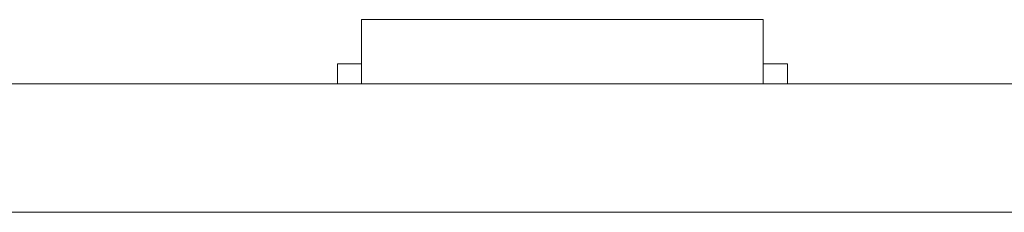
# Model space of a CAD drawing. Header units: inches. Extents: x -36 to 647, y 177 to 609.
# Tile 192 of 256: x 451.41 to 463.66, y 456.47 to 458.87. Entities that reach past the tile are written whole.
import ezdxf

# ---------------------------------------------------------------- set-up
doc = ezdxf.new("R2010")
doc.units = ezdxf.units.IN
doc.header["$MEASUREMENT"] = 0
doc.layers.add('1', color=7, linetype='Continuous')

# ---------------------------------------------------------------- blocks, each defined once
blk = doc.blocks.new('block 2180')
at = {"layer": '1', "color": 155, "lineweight": 18, "true_color": 0x4c7299}
blk.add_lwpolyline([(455.66, 458.869), (460.66, 458.869)], dxfattribs=at)
blk = doc.blocks.new('block 2181')
at = {"layer": '1', "color": 155, "lineweight": 18, "true_color": 0x4c7299}
blk.add_lwpolyline([(460.96, 458.319), (460.66, 458.319)], dxfattribs=at)
blk = doc.blocks.new('block 2182')
at = {"layer": '1', "color": 155, "lineweight": 18, "true_color": 0x4c7299}
blk.add_lwpolyline([(455.36, 458.319), (455.66, 458.319)], dxfattribs=at)
blk = doc.blocks.new('block 2264')
at = {"layer": '1', "color": 155, "lineweight": 18, "true_color": 0x4c7299}
blk.add_lwpolyline([(515.792, 458.069), (406.905, 458.069)], dxfattribs=at)
blk = doc.blocks.new('block 2469')
at = {"layer": '1', "color": 155, "lineweight": 18, "true_color": 0x4c7299}
blk.add_lwpolyline([(455.66, 458.869), (455.66, 458.069)], dxfattribs=at)
blk = doc.blocks.new('block 2470')
at = {"layer": '1', "color": 155, "lineweight": 18, "true_color": 0x4c7299}
blk.add_lwpolyline([(460.66, 458.869), (460.66, 458.069)], dxfattribs=at)
blk = doc.blocks.new('block 2471')
at = {"layer": '1', "color": 155, "lineweight": 18, "true_color": 0x4c7299}
blk.add_lwpolyline([(460.96, 458.319), (460.96, 458.069)], dxfattribs=at)
blk = doc.blocks.new('block 2472')
at = {"layer": '1', "color": 155, "lineweight": 18, "true_color": 0x4c7299}
blk.add_lwpolyline([(455.36, 458.319), (455.36, 458.069)], dxfattribs=at)
blk = doc.blocks.new('block 2579')
at = {"layer": '1', "color": 155, "lineweight": 18, "true_color": 0x4c7299}
blk.add_lwpolyline([(515.792, 456.469), (406.905, 456.469)], dxfattribs=at)
blk = doc.blocks.new('block 2746')
at = {"layer": '1', "color": 18, "lineweight": 13, "true_color": 0x4c0000}
blk.add_lwpolyline([(460.775, 458.069), (457.714, 458.069)], dxfattribs=at)
blk = doc.blocks.new('block 2753')
at = {"layer": '1', "color": 18, "lineweight": 13, "true_color": 0x4c0000}
blk.add_lwpolyline([(460.775, 458.069), (457.714, 458.069)], dxfattribs=at)
blk = doc.blocks.new('block 2755')
at = {"layer": '1', "color": 18, "lineweight": 13, "true_color": 0x4c0000}
blk.add_lwpolyline([(515.792, 458.069), (406.905, 458.069)], dxfattribs=at)
blk = doc.blocks.new('block 2761')
at = {"layer": '1', "color": 18, "lineweight": 13, "true_color": 0x4c0000}
blk.add_lwpolyline([(515.792, 458.069), (406.905, 458.069)], dxfattribs=at)
blk = doc.blocks.new('block 2845')
at = {"layer": '1', "color": 18, "lineweight": 13, "true_color": 0x4c0000}
blk.add_lwpolyline([(395.567, 458.069), (527.131, 458.069)], dxfattribs=at)
blk = doc.blocks.new('block 2846')
at = {"layer": '1', "color": 18, "lineweight": 13, "true_color": 0x4c0000}
blk.add_lwpolyline([(395.567, 458.069), (527.131, 458.069)], dxfattribs=at)
blk = doc.blocks.new('block 2851')
at = {"layer": '1', "color": 18, "lineweight": 13, "true_color": 0x4c0000}
blk.add_lwpolyline([(460.775, 458.069), (457.714, 458.069)], dxfattribs=at)
blk = doc.blocks.new('block 2861')
at = {"layer": '1', "color": 18, "lineweight": 13, "true_color": 0x4c0000}
blk.add_lwpolyline([(460.775, 458.069), (457.714, 458.069)], dxfattribs=at)
blk = doc.blocks.new('block 2884')
at = {"layer": '1', "color": 18, "lineweight": 13, "true_color": 0x4c0000}
blk.add_lwpolyline([(454.715, 458.069), (455.115, 458.069)], dxfattribs=at)
blk = doc.blocks.new('block 2888')
at = {"layer": '1', "color": 18, "lineweight": 13, "true_color": 0x4c0000}
blk.add_lwpolyline([(454.715, 458.069), (455.115, 458.069)], dxfattribs=at)
blk = doc.blocks.new('block 7542')
at = {"layer": '1', "color": 18, "lineweight": 13, "true_color": 0x4c0000}
blk.add_open_spline([(277.68, 458.069), (277.68, 458.069), (202.87, 458.069), (202.87, 458.069), (202.87, 458.069), (165.466, 458.069), (165.466, 458.069), (165.466, 458.069), (160.79, 458.069), (160.79, 458.069), (160.79, 458.069), (158.452, 458.069), (158.452, 458.069), (158.452, 458.069), (157.266, 458.069), (157.266, 458.069), (157.266, 458.069), (153.288, 458.069), (153.288, 458.069), (153.288, 458.069), (152.251, 458.069), (152.251, 458.069), (152.251, 458.069), (149.914, 458.069), (149.914, 458.069), (149.914, 458.069), (131.211, 458.069), (131.211, 458.069), (131.211, 458.069), (56.402, 458.069), (56.402, 458.069), (56.402, 458.069), (37.7, 458.069), (37.7, 458.069), (37.7, 458.069), (28.349, 458.069), (28.349, 458.069), (28.349, 458.069), (23.673, 458.069), (23.673, 458.069), (23.673, 458.069), (21.39, 458.069), (21.39, 458.069), (21.39, 458.069), (20.524, 458.069), (20.524, 458.069), (20.524, 458.069), (5.634, 458.069), (5.634, 458.069), (5.634, 458.069), (4.257, 458.069), (4.257, 458.069), (4.257, 458.069), (1.919, 458.069), (1.919, 458.069), (1.919, 458.069), (-2.756, 458.069), (-2.756, 458.069), (-2.756, 458.069), (-12.107, 458.069), (-12.107, 458.069), (-12.107, 458.069), (-14.327, 458.069), (-14.327, 458.069), (-14.327, 458.069), (-13.505, 458.069), (-13.505, 458.069), (-13.505, 458.069), (-11.167, 458.069), (-11.167, 458.069), (-11.167, 458.069), (-6.491, 458.069), (-6.491, 458.069), (-6.491, 458.069), (2.86, 458.069), (2.86, 458.069), (2.86, 458.069), (9.983, 458.069), (9.983, 458.069), (9.983, 458.069), (11.399, 458.069), (11.399, 458.069), (11.399, 458.069), (13.737, 458.069), (13.737, 458.069), (13.737, 458.069), (18.412, 458.069), (18.412, 458.069), (18.412, 458.069), (37.114, 458.069), (37.114, 458.069), (37.114, 458.069), (111.924, 458.069), (111.924, 458.069), (111.924, 458.069), (130.626, 458.069), (130.626, 458.069), (130.626, 458.069), (139.977, 458.069), (139.977, 458.069), (139.977, 458.069), (143.05, 458.069), (143.05, 458.069), (143.05, 458.069), (145.344, 458.069), (145.344, 458.069), (145.344, 458.069), (146.178, 458.069), (146.178, 458.069), (146.178, 458.069), (183.583, 458.069), (183.583, 458.069), (183.583, 458.069), (258.392, 458.069), (258.392, 458.069), (258.392, 458.069), (289.492, 458.069), (289.492, 458.069), (289.492, 458.069), (326.896, 458.069), (326.896, 458.069), (326.896, 458.069), (364.301, 458.069), (364.301, 458.069), (364.301, 458.069), (383.003, 458.069), (383.003, 458.069), (383.003, 458.069), (387.679, 458.069), (387.679, 458.069), (387.679, 458.069), (390.017, 458.069), (390.017, 458.069), (390.017, 458.069), (391.232, 458.069), (391.232, 458.069), (391.232, 458.069), (395.202, 458.069), (395.202, 458.069), (395.202, 458.069), (396.215, 458.069), (396.215, 458.069), (396.215, 458.069), (398.553, 458.069), (398.553, 458.069), (398.553, 458.069), (473.362, 458.069), (473.362, 458.069), (473.362, 458.069), (510.767, 458.069), (510.767, 458.069), (510.767, 458.069), (520.118, 458.069), (520.118, 458.069), (520.118, 458.069), (524.793, 458.069), (524.793, 458.069), (524.793, 458.069), (527.131, 458.069), (527.131, 458.069), (527.131, 458.069), (527.953, 458.069), (527.953, 458.069), (527.953, 458.069), (535.67, 458.069), (535.67, 458.069), (535.67, 458.069), (545.021, 458.069), (545.021, 458.069), (545.021, 458.069), (545.618, 458.069), (545.618, 458.069), (545.618, 458.069), (536.267, 458.069), (536.267, 458.069), (536.267, 458.069), (531.631, 458.069), (531.631, 458.069), (531.631, 458.069), (530.778, 458.069), (530.778, 458.069), (530.778, 458.069), (528.468, 458.069), (528.468, 458.069), (528.468, 458.069), (525.391, 458.069), (525.391, 458.069), (525.391, 458.069), (520.715, 458.069), (520.715, 458.069), (520.715, 458.069), (519.784, 458.069), (519.784, 458.069), (519.784, 458.069), (517.588, 458.069), (517.588, 458.069), (517.588, 458.069), (514.514, 458.069), (514.514, 458.069), (514.514, 458.069), (495.812, 458.069), (495.812, 458.069), (495.812, 458.069), (421.002, 458.069), (421.002, 458.069), (421.002, 458.069), (411.651, 458.069), (411.651, 458.069), (411.651, 458.069), (406.976, 458.069), (406.976, 458.069), (406.976, 458.069), (406.139, 458.069), (406.139, 458.069), (406.139, 458.069), (403.846, 458.069), (403.846, 458.069), (403.846, 458.069), (400.773, 458.069), (400.773, 458.069), (400.773, 458.069), (396.097, 458.069), (396.097, 458.069), (396.097, 458.069), (386.746, 458.069), (386.746, 458.069), (386.746, 458.069), (349.342, 458.069), (349.342, 458.069), (349.342, 458.069), (311.937, 458.069), (311.937, 458.069), (311.937, 458.069), (293.235, 458.069), (293.235, 458.069), (293.235, 458.069), (283.883, 458.069), (283.883, 458.069), (283.883, 458.069), (280.807, 458.069), (280.807, 458.069), (280.807, 458.069), (278.502, 458.069), (278.502, 458.069), (278.502, 458.069), (277.68, 458.069), (277.68, 458.069)], degree=3, knots=[0, 0, 0, 0, 1, 1, 1, 2, 2, 2, 3, 3, 3, 4, 4, 4, 5, 5, 5, 6, 6, 6, 7, 7, 7, 8, 8, 8, 9, 9, 9, 10, 10, 10, 11, 11, 11, 12, 12, 12, 13, 13, 13, 14, 14, 14, 15, 15, 15, 16, 16, 16, 17, 17, 17, 18, 18, 18, 19, 19, 19, 20, 20, 20, 21, 21, 21, 22, 22, 22, 23, 23, 23, 24, 24, 24, 25, 25, 25, 26, 26, 26, 27, 27, 27, 28, 28, 28, 29, 29, 29, 30, 30, 30, 31, 31, 31, 32, 32, 32, 33, 33, 33, 34, 34, 34, 35, 35, 35, 36, 36, 36, 37, 37, 37, 38, 38, 38, 39, 39, 39, 40, 40, 40, 41, 41, 41, 42, 42, 42, 43, 43, 43, 44, 44, 44, 45, 45, 45, 46, 46, 46, 47, 47, 47, 48, 48, 48, 49, 49, 49, 50, 50, 50, 51, 51, 51, 52, 52, 52, 53, 53, 53, 54, 54, 54, 55, 55, 55, 56, 56, 56, 57, 57, 57, 58, 58, 58, 59, 59, 59, 60, 60, 60, 61, 61, 61, 62, 62, 62, 63, 63, 63, 64, 64, 64, 65, 65, 65, 66, 66, 66, 67, 67, 67, 68, 68, 68, 69, 69, 69, 70, 70, 70, 71, 71, 71, 72, 72, 72, 73, 73, 73, 74, 74, 74, 75, 75, 75, 76, 76, 76, 77, 77, 77, 78, 78, 78, 79, 79, 79, 80, 80, 80, 81, 81, 81, 82, 82, 82, 82], dxfattribs=at)
blk = doc.blocks.new('block 7554')
at = {"layer": '1', "color": 18, "lineweight": 13, "true_color": 0x4c0000}
blk.add_open_spline([(456.635, 458.069), (456.732, 458.069), (456.828, 458.069), (456.925, 458.069), (456.828, 458.069), (456.732, 458.069), (456.635, 458.069), (456.394, 458.069), (456.153, 458.069), (455.912, 458.069), (455.876, 458.069), (455.841, 458.069), (455.805, 458.069), (455.628, 458.069), (455.451, 458.069), (455.275, 458.069), (455.475, 458.069), (455.675, 458.069), (455.875, 458.069), (455.675, 458.069), (455.475, 458.069), (455.275, 458.069), (455.451, 458.069), (455.628, 458.069), (455.805, 458.069), (455.841, 458.069), (455.876, 458.069), (455.912, 458.069), (456.153, 458.069), (456.394, 458.069), (456.635, 458.069)], degree=3, knots=[0, 0, 0, 0, 1, 1, 1, 2, 2, 2, 3, 3, 3, 4, 4, 4, 5, 5, 5, 6, 6, 6, 7, 7, 7, 8, 8, 8, 9, 9, 9, 10, 10, 10, 10], dxfattribs=at)
blk = doc.blocks.new('block 7571')
at = {"layer": '1', "color": 18, "lineweight": 13, "true_color": 0x4c0000}
blk.add_open_spline([(461.075, 458.069), (460.898, 458.069), (460.721, 458.069), (460.544, 458.069), (460.509, 458.069), (460.473, 458.069), (460.437, 458.069), (459.53, 458.069), (458.622, 458.069), (457.714, 458.069), (457.618, 458.069), (457.521, 458.069), (457.425, 458.069), (457.521, 458.069), (457.618, 458.069), (457.714, 458.069), (458.622, 458.069), (459.53, 458.069), (460.437, 458.069), (460.473, 458.069), (460.509, 458.069), (460.544, 458.069), (460.721, 458.069), (460.898, 458.069), (461.075, 458.069), (460.875, 458.069), (460.675, 458.069), (460.475, 458.069), (460.675, 458.069), (460.875, 458.069), (461.075, 458.069)], degree=3, knots=[0, 0, 0, 0, 1, 1, 1, 2, 2, 2, 3, 3, 3, 4, 4, 4, 5, 5, 5, 6, 6, 6, 7, 7, 7, 8, 8, 8, 9, 9, 9, 10, 10, 10, 10], dxfattribs=at)
blk = doc.blocks.new('block 7677')
at = {"layer": '1', "color": 18, "lineweight": 13, "true_color": 0x4c0000}
blk.add_open_spline([(461.075, 458.069), (460.898, 458.069), (460.721, 458.069), (460.544, 458.069), (460.509, 458.069), (460.473, 458.069), (460.437, 458.069), (459.53, 458.069), (458.622, 458.069), (457.714, 458.069), (457.618, 458.069), (457.521, 458.069), (457.425, 458.069), (457.521, 458.069), (457.618, 458.069), (457.714, 458.069), (458.622, 458.069), (459.53, 458.069), (460.437, 458.069), (460.473, 458.069), (460.509, 458.069), (460.544, 458.069), (460.721, 458.069), (460.898, 458.069), (461.075, 458.069), (460.875, 458.069), (460.675, 458.069), (460.475, 458.069), (460.675, 458.069), (460.875, 458.069), (461.075, 458.069)], degree=3, knots=[0, 0, 0, 0, 1, 1, 1, 2, 2, 2, 3, 3, 3, 4, 4, 4, 5, 5, 5, 6, 6, 6, 7, 7, 7, 8, 8, 8, 9, 9, 9, 10, 10, 10, 10], dxfattribs=at)
blk = doc.blocks.new('block 7691')
at = {"layer": '1', "color": 18, "lineweight": 13, "true_color": 0x4c0000}
blk.add_open_spline([(456.635, 458.069), (456.732, 458.069), (456.828, 458.069), (456.925, 458.069), (456.828, 458.069), (456.732, 458.069), (456.635, 458.069), (456.394, 458.069), (456.153, 458.069), (455.912, 458.069), (455.876, 458.069), (455.841, 458.069), (455.805, 458.069), (455.628, 458.069), (455.451, 458.069), (455.275, 458.069), (455.475, 458.069), (455.675, 458.069), (455.875, 458.069), (455.675, 458.069), (455.475, 458.069), (455.275, 458.069), (455.451, 458.069), (455.628, 458.069), (455.805, 458.069), (455.841, 458.069), (455.876, 458.069), (455.912, 458.069), (456.153, 458.069), (456.394, 458.069), (456.635, 458.069)], degree=3, knots=[0, 0, 0, 0, 1, 1, 1, 2, 2, 2, 3, 3, 3, 4, 4, 4, 5, 5, 5, 6, 6, 6, 7, 7, 7, 8, 8, 8, 9, 9, 9, 10, 10, 10, 10], dxfattribs=at)
blk = doc.blocks.new('block 7772')
at = {"layer": '1', "color": 18, "lineweight": 13, "true_color": 0x4c0000}
blk.add_open_spline([(456.635, 458.069), (456.732, 458.069), (456.828, 458.069), (456.925, 458.069), (456.828, 458.069), (456.732, 458.069), (456.635, 458.069), (456.394, 458.069), (456.153, 458.069), (455.912, 458.069), (455.876, 458.069), (455.841, 458.069), (455.805, 458.069), (455.628, 458.069), (455.451, 458.069), (455.275, 458.069), (455.475, 458.069), (455.675, 458.069), (455.875, 458.069), (455.675, 458.069), (455.475, 458.069), (455.275, 458.069), (455.451, 458.069), (455.628, 458.069), (455.805, 458.069), (455.841, 458.069), (455.876, 458.069), (455.912, 458.069), (456.153, 458.069), (456.394, 458.069), (456.635, 458.069)], degree=3, knots=[0, 0, 0, 0, 1, 1, 1, 2, 2, 2, 3, 3, 3, 4, 4, 4, 5, 5, 5, 6, 6, 6, 7, 7, 7, 8, 8, 8, 9, 9, 9, 10, 10, 10, 10], dxfattribs=at)
blk = doc.blocks.new('block 7775')
at = {"layer": '1', "color": 18, "lineweight": 13, "true_color": 0x4c0000}
blk.add_open_spline([(456.635, 458.069), (456.732, 458.069), (456.828, 458.069), (456.925, 458.069), (456.828, 458.069), (456.732, 458.069), (456.635, 458.069), (456.394, 458.069), (456.153, 458.069), (455.912, 458.069), (455.876, 458.069), (455.841, 458.069), (455.805, 458.069), (455.628, 458.069), (455.451, 458.069), (455.275, 458.069), (455.475, 458.069), (455.675, 458.069), (455.875, 458.069), (455.675, 458.069), (455.475, 458.069), (455.275, 458.069), (455.451, 458.069), (455.628, 458.069), (455.805, 458.069), (455.841, 458.069), (455.876, 458.069), (455.912, 458.069), (456.153, 458.069), (456.394, 458.069), (456.635, 458.069)], degree=3, knots=[0, 0, 0, 0, 1, 1, 1, 2, 2, 2, 3, 3, 3, 4, 4, 4, 5, 5, 5, 6, 6, 6, 7, 7, 7, 8, 8, 8, 9, 9, 9, 10, 10, 10, 10], dxfattribs=at)
blk = doc.blocks.new('block 7900')
at = {"layer": '1', "color": 18, "lineweight": 13, "true_color": 0x4c0000}
blk.add_open_spline([(461.075, 458.069), (460.898, 458.069), (460.721, 458.069), (460.544, 458.069), (460.509, 458.069), (460.473, 458.069), (460.437, 458.069), (459.53, 458.069), (458.622, 458.069), (457.714, 458.069), (457.618, 458.069), (457.521, 458.069), (457.425, 458.069), (457.521, 458.069), (457.618, 458.069), (457.714, 458.069), (458.622, 458.069), (459.53, 458.069), (460.437, 458.069), (460.473, 458.069), (460.509, 458.069), (460.544, 458.069), (460.721, 458.069), (460.898, 458.069), (461.075, 458.069), (460.875, 458.069), (460.675, 458.069), (460.475, 458.069), (460.675, 458.069), (460.875, 458.069), (461.075, 458.069)], degree=3, knots=[0, 0, 0, 0, 1, 1, 1, 2, 2, 2, 3, 3, 3, 4, 4, 4, 5, 5, 5, 6, 6, 6, 7, 7, 7, 8, 8, 8, 9, 9, 9, 10, 10, 10, 10], dxfattribs=at)
blk = doc.blocks.new('block 7925')
at = {"layer": '1', "color": 18, "lineweight": 13, "true_color": 0x4c0000}
blk.add_open_spline([(461.075, 458.069), (460.898, 458.069), (460.721, 458.069), (460.544, 458.069), (460.509, 458.069), (460.473, 458.069), (460.437, 458.069), (459.53, 458.069), (458.622, 458.069), (457.714, 458.069), (457.618, 458.069), (457.521, 458.069), (457.425, 458.069), (457.521, 458.069), (457.618, 458.069), (457.714, 458.069), (458.622, 458.069), (459.53, 458.069), (460.437, 458.069), (460.473, 458.069), (460.509, 458.069), (460.544, 458.069), (460.721, 458.069), (460.898, 458.069), (461.075, 458.069), (460.875, 458.069), (460.675, 458.069), (460.475, 458.069), (460.675, 458.069), (460.875, 458.069), (461.075, 458.069)], degree=3, knots=[0, 0, 0, 0, 1, 1, 1, 2, 2, 2, 3, 3, 3, 4, 4, 4, 5, 5, 5, 6, 6, 6, 7, 7, 7, 8, 8, 8, 9, 9, 9, 10, 10, 10, 10], dxfattribs=at)
blk = doc.blocks.new('block 7926')
at = {"layer": '1', "color": 18, "lineweight": 13, "true_color": 0x4c0000}
blk.add_open_spline([(277.68, 458.069), (277.68, 458.069), (202.87, 458.069), (202.87, 458.069), (202.87, 458.069), (165.466, 458.069), (165.466, 458.069), (165.466, 458.069), (160.79, 458.069), (160.79, 458.069), (160.79, 458.069), (158.452, 458.069), (158.452, 458.069), (158.452, 458.069), (157.266, 458.069), (157.266, 458.069), (157.266, 458.069), (153.288, 458.069), (153.288, 458.069), (153.288, 458.069), (152.251, 458.069), (152.251, 458.069), (152.251, 458.069), (149.914, 458.069), (149.914, 458.069), (149.914, 458.069), (131.211, 458.069), (131.211, 458.069), (131.211, 458.069), (56.402, 458.069), (56.402, 458.069), (56.402, 458.069), (37.7, 458.069), (37.7, 458.069), (37.7, 458.069), (28.349, 458.069), (28.349, 458.069), (28.349, 458.069), (23.673, 458.069), (23.673, 458.069), (23.673, 458.069), (21.39, 458.069), (21.39, 458.069), (21.39, 458.069), (20.524, 458.069), (20.524, 458.069), (20.524, 458.069), (5.634, 458.069), (5.634, 458.069), (5.634, 458.069), (4.257, 458.069), (4.257, 458.069), (4.257, 458.069), (1.919, 458.069), (1.919, 458.069), (1.919, 458.069), (-2.756, 458.069), (-2.756, 458.069), (-2.756, 458.069), (-12.107, 458.069), (-12.107, 458.069), (-12.107, 458.069), (-14.327, 458.069), (-14.327, 458.069), (-14.327, 458.069), (-13.505, 458.069), (-13.505, 458.069), (-13.505, 458.069), (-11.167, 458.069), (-11.167, 458.069), (-11.167, 458.069), (-6.491, 458.069), (-6.491, 458.069), (-6.491, 458.069), (2.86, 458.069), (2.86, 458.069), (2.86, 458.069), (9.983, 458.069), (9.983, 458.069), (9.983, 458.069), (11.399, 458.069), (11.399, 458.069), (11.399, 458.069), (13.737, 458.069), (13.737, 458.069), (13.737, 458.069), (18.412, 458.069), (18.412, 458.069), (18.412, 458.069), (37.114, 458.069), (37.114, 458.069), (37.114, 458.069), (111.924, 458.069), (111.924, 458.069), (111.924, 458.069), (130.626, 458.069), (130.626, 458.069), (130.626, 458.069), (139.977, 458.069), (139.977, 458.069), (139.977, 458.069), (143.05, 458.069), (143.05, 458.069), (143.05, 458.069), (145.344, 458.069), (145.344, 458.069), (145.344, 458.069), (146.178, 458.069), (146.178, 458.069), (146.178, 458.069), (183.583, 458.069), (183.583, 458.069), (183.583, 458.069), (258.392, 458.069), (258.392, 458.069), (258.392, 458.069), (289.492, 458.069), (289.492, 458.069), (289.492, 458.069), (326.896, 458.069), (326.896, 458.069), (326.896, 458.069), (364.301, 458.069), (364.301, 458.069), (364.301, 458.069), (383.003, 458.069), (383.003, 458.069), (383.003, 458.069), (387.679, 458.069), (387.679, 458.069), (387.679, 458.069), (390.017, 458.069), (390.017, 458.069), (390.017, 458.069), (391.232, 458.069), (391.232, 458.069), (391.232, 458.069), (395.202, 458.069), (395.202, 458.069), (395.202, 458.069), (396.215, 458.069), (396.215, 458.069), (396.215, 458.069), (398.553, 458.069), (398.553, 458.069), (398.553, 458.069), (473.362, 458.069), (473.362, 458.069), (473.362, 458.069), (510.767, 458.069), (510.767, 458.069), (510.767, 458.069), (520.118, 458.069), (520.118, 458.069), (520.118, 458.069), (524.793, 458.069), (524.793, 458.069), (524.793, 458.069), (527.131, 458.069), (527.131, 458.069), (527.131, 458.069), (527.953, 458.069), (527.953, 458.069), (527.953, 458.069), (535.67, 458.069), (535.67, 458.069), (535.67, 458.069), (545.021, 458.069), (545.021, 458.069), (545.021, 458.069), (545.618, 458.069), (545.618, 458.069), (545.618, 458.069), (536.267, 458.069), (536.267, 458.069), (536.267, 458.069), (531.631, 458.069), (531.631, 458.069), (531.631, 458.069), (530.778, 458.069), (530.778, 458.069), (530.778, 458.069), (528.468, 458.069), (528.468, 458.069), (528.468, 458.069), (525.391, 458.069), (525.391, 458.069), (525.391, 458.069), (520.715, 458.069), (520.715, 458.069), (520.715, 458.069), (519.784, 458.069), (519.784, 458.069), (519.784, 458.069), (517.588, 458.069), (517.588, 458.069), (517.588, 458.069), (514.514, 458.069), (514.514, 458.069), (514.514, 458.069), (495.812, 458.069), (495.812, 458.069), (495.812, 458.069), (421.002, 458.069), (421.002, 458.069), (421.002, 458.069), (411.651, 458.069), (411.651, 458.069), (411.651, 458.069), (406.976, 458.069), (406.976, 458.069), (406.976, 458.069), (406.139, 458.069), (406.139, 458.069), (406.139, 458.069), (403.846, 458.069), (403.846, 458.069), (403.846, 458.069), (400.773, 458.069), (400.773, 458.069), (400.773, 458.069), (396.097, 458.069), (396.097, 458.069), (396.097, 458.069), (386.746, 458.069), (386.746, 458.069), (386.746, 458.069), (349.342, 458.069), (349.342, 458.069), (349.342, 458.069), (311.937, 458.069), (311.937, 458.069), (311.937, 458.069), (293.235, 458.069), (293.235, 458.069), (293.235, 458.069), (283.883, 458.069), (283.883, 458.069), (283.883, 458.069), (280.807, 458.069), (280.807, 458.069), (280.807, 458.069), (278.502, 458.069), (278.502, 458.069), (278.502, 458.069), (277.68, 458.069), (277.68, 458.069)], degree=3, knots=[0, 0, 0, 0, 1, 1, 1, 2, 2, 2, 3, 3, 3, 4, 4, 4, 5, 5, 5, 6, 6, 6, 7, 7, 7, 8, 8, 8, 9, 9, 9, 10, 10, 10, 11, 11, 11, 12, 12, 12, 13, 13, 13, 14, 14, 14, 15, 15, 15, 16, 16, 16, 17, 17, 17, 18, 18, 18, 19, 19, 19, 20, 20, 20, 21, 21, 21, 22, 22, 22, 23, 23, 23, 24, 24, 24, 25, 25, 25, 26, 26, 26, 27, 27, 27, 28, 28, 28, 29, 29, 29, 30, 30, 30, 31, 31, 31, 32, 32, 32, 33, 33, 33, 34, 34, 34, 35, 35, 35, 36, 36, 36, 37, 37, 37, 38, 38, 38, 39, 39, 39, 40, 40, 40, 41, 41, 41, 42, 42, 42, 43, 43, 43, 44, 44, 44, 45, 45, 45, 46, 46, 46, 47, 47, 47, 48, 48, 48, 49, 49, 49, 50, 50, 50, 51, 51, 51, 52, 52, 52, 53, 53, 53, 54, 54, 54, 55, 55, 55, 56, 56, 56, 57, 57, 57, 58, 58, 58, 59, 59, 59, 60, 60, 60, 61, 61, 61, 62, 62, 62, 63, 63, 63, 64, 64, 64, 65, 65, 65, 66, 66, 66, 67, 67, 67, 68, 68, 68, 69, 69, 69, 70, 70, 70, 71, 71, 71, 72, 72, 72, 73, 73, 73, 74, 74, 74, 75, 75, 75, 76, 76, 76, 77, 77, 77, 78, 78, 78, 79, 79, 79, 80, 80, 80, 81, 81, 81, 82, 82, 82, 82], dxfattribs=at)
blk = doc.blocks.new('block 7996')
at = {"layer": '1', "color": 18, "lineweight": 13, "true_color": 0x4c0000}
blk.add_open_spline([(462.237, 458.069), (462.217, 458.069), (462.196, 458.069), (462.176, 458.069), (462.17, 458.069), (462.164, 458.069), (462.158, 458.069), (462.269, 458.069), (462.381, 458.069), (462.493, 458.069), (462.515, 458.069), (462.534, 458.069), (462.553, 458.069), (462.557, 458.069), (462.56, 458.069), (462.563, 458.069), (462.602, 458.069), (462.642, 458.069), (462.681, 458.069), (462.738, 458.069), (462.795, 458.069), (462.852, 458.069), (462.883, 458.069), (462.915, 458.069), (462.945, 458.069), (462.993, 458.069), (463.04, 458.069), (463.086, 458.069), (463.107, 458.069), (463.127, 458.069), (463.147, 458.069), (463.164, 458.069), (463.182, 458.069), (463.199, 458.069), (463.171, 458.069), (463.142, 458.069), (463.114, 458.069), (463.097, 458.069), (463.081, 458.069), (463.064, 458.069), (463.009, 458.069), (462.953, 458.069), (462.897, 458.069), (462.838, 458.069), (462.778, 458.069), (462.718, 458.069), (462.698, 458.069), (462.677, 458.069), (462.657, 458.069), (462.61, 458.069), (462.564, 458.069), (462.517, 458.069), (462.506, 458.069), (462.495, 458.069), (462.484, 458.069), (462.438, 458.069), (462.392, 458.069), (462.347, 458.069), (462.338, 458.069), (462.33, 458.069), (462.322, 458.069), (462.291, 458.069), (462.259, 458.069), (462.228, 458.069), (462.22, 458.069), (462.212, 458.069), (462.203, 458.069), (462.196, 458.069), (462.189, 458.069), (462.182, 458.069), (462.197, 458.069), (462.209, 458.069), (462.222, 458.069), (462.247, 458.069), (462.272, 458.069), (462.298, 458.069), (462.324, 458.069), (462.351, 458.069), (462.377, 458.069), (462.417, 458.069), (462.458, 458.069), (462.499, 458.069), (462.548, 458.069), (462.598, 458.069), (462.648, 458.069), (462.708, 458.069), (462.768, 458.069), (462.828, 458.069), (462.869, 458.069), (462.911, 458.069), (462.952, 458.069), (463.004, 458.069), (463.056, 458.069), (463.108, 458.069), (463.15, 458.069), (463.193, 458.069), (463.235, 458.069), (463.271, 458.069), (463.307, 458.069), (463.342, 458.069), (463.358, 458.069), (463.375, 458.069), (463.391, 458.069), (463.412, 458.069), (463.433, 458.069), (463.455, 458.069), (463.463, 458.069), (463.471, 458.069), (463.479, 458.069), (463.368, 458.069), (463.258, 458.069), (463.147, 458.069), (463.125, 458.069), (463.106, 458.069), (463.086, 458.069), (463.045, 458.069), (463.006, 458.069), (462.968, 458.069), (462.912, 458.069), (462.856, 458.069), (462.8, 458.069), (462.783, 458.069), (462.766, 458.069), (462.749, 458.069), (462.701, 458.069), (462.653, 458.069), (462.605, 458.069), (462.592, 458.069), (462.579, 458.069), (462.566, 458.069), (462.546, 458.069), (462.527, 458.069), (462.508, 458.069), (462.527, 458.069), (462.546, 458.069), (462.566, 458.069), (462.604, 458.069), (462.643, 458.069), (462.681, 458.069), (462.821, 458.069), (462.958, 458.069), (463.095, 458.069), (463.104, 458.069), (463.112, 458.069), (463.12, 458.069), (463.175, 458.069), (463.229, 458.069), (463.284, 458.069), (463.323, 458.069), (463.361, 458.069), (463.4, 458.069), (463.414, 458.069), (463.428, 458.069), (463.442, 458.069), (463.466, 458.069), (463.489, 458.069), (463.513, 458.069), (463.521, 458.069), (463.529, 458.069), (463.537, 458.069), (463.532, 458.069), (463.527, 458.069), (463.522, 458.069), (463.505, 458.069), (463.489, 458.069), (463.473, 458.069), (463.444, 458.069), (463.414, 458.069), (463.385, 458.069), (463.343, 458.069), (463.301, 458.069), (463.26, 458.069), (463.235, 458.069), (463.209, 458.069), (463.184, 458.069), (463.135, 458.069), (463.086, 458.069), (463.038, 458.069), (462.983, 458.069), (462.928, 458.069), (462.873, 458.069), (462.861, 458.069), (462.849, 458.069), (462.837, 458.069), (462.778, 458.069), (462.719, 458.069), (462.66, 458.069), (462.61, 458.069), (462.561, 458.069), (462.511, 458.069), (462.469, 458.069), (462.428, 458.069), (462.386, 458.069), (462.353, 458.069), (462.319, 458.069), (462.286, 458.069), (462.269, 458.069), (462.253, 458.069), (462.237, 458.069)], degree=3, knots=[0, 0, 0, 0, 1, 1, 1, 2, 2, 2, 3, 3, 3, 4, 4, 4, 5, 5, 5, 6, 6, 6, 7, 7, 7, 8, 8, 8, 9, 9, 9, 10, 10, 10, 11, 11, 11, 12, 12, 12, 13, 13, 13, 14, 14, 14, 15, 15, 15, 16, 16, 16, 17, 17, 17, 18, 18, 18, 19, 19, 19, 20, 20, 20, 21, 21, 21, 22, 22, 22, 23, 23, 23, 24, 24, 24, 25, 25, 25, 26, 26, 26, 27, 27, 27, 28, 28, 28, 29, 29, 29, 30, 30, 30, 31, 31, 31, 32, 32, 32, 33, 33, 33, 34, 34, 34, 35, 35, 35, 36, 36, 36, 37, 37, 37, 38, 38, 38, 39, 39, 39, 40, 40, 40, 41, 41, 41, 42, 42, 42, 43, 43, 43, 44, 44, 44, 45, 45, 45, 46, 46, 46, 47, 47, 47, 48, 48, 48, 49, 49, 49, 50, 50, 50, 51, 51, 51, 52, 52, 52, 53, 53, 53, 54, 54, 54, 55, 55, 55, 56, 56, 56, 57, 57, 57, 58, 58, 58, 59, 59, 59, 60, 60, 60, 61, 61, 61, 62, 62, 62, 63, 63, 63, 64, 64, 64, 65, 65, 65, 66, 66, 66, 66], dxfattribs=at)
blk = doc.blocks.new('block 8005')
at = {"layer": '1', "color": 18, "lineweight": 13, "true_color": 0x4c0000}
blk.add_open_spline([(462.237, 458.069), (462.217, 458.069), (462.196, 458.069), (462.176, 458.069), (462.17, 458.069), (462.164, 458.069), (462.158, 458.069), (462.269, 458.069), (462.381, 458.069), (462.493, 458.069), (462.515, 458.069), (462.534, 458.069), (462.553, 458.069), (462.557, 458.069), (462.56, 458.069), (462.563, 458.069), (462.602, 458.069), (462.642, 458.069), (462.681, 458.069), (462.738, 458.069), (462.795, 458.069), (462.852, 458.069), (462.883, 458.069), (462.915, 458.069), (462.945, 458.069), (462.993, 458.069), (463.04, 458.069), (463.086, 458.069), (463.107, 458.069), (463.127, 458.069), (463.147, 458.069), (463.164, 458.069), (463.182, 458.069), (463.199, 458.069), (463.171, 458.069), (463.142, 458.069), (463.114, 458.069), (463.097, 458.069), (463.081, 458.069), (463.064, 458.069), (463.009, 458.069), (462.953, 458.069), (462.897, 458.069), (462.838, 458.069), (462.778, 458.069), (462.718, 458.069), (462.698, 458.069), (462.677, 458.069), (462.657, 458.069), (462.61, 458.069), (462.564, 458.069), (462.517, 458.069), (462.506, 458.069), (462.495, 458.069), (462.484, 458.069), (462.438, 458.069), (462.392, 458.069), (462.347, 458.069), (462.338, 458.069), (462.33, 458.069), (462.322, 458.069), (462.291, 458.069), (462.259, 458.069), (462.228, 458.069), (462.22, 458.069), (462.212, 458.069), (462.203, 458.069), (462.196, 458.069), (462.189, 458.069), (462.182, 458.069), (462.197, 458.069), (462.209, 458.069), (462.222, 458.069), (462.247, 458.069), (462.272, 458.069), (462.298, 458.069), (462.324, 458.069), (462.351, 458.069), (462.377, 458.069), (462.417, 458.069), (462.458, 458.069), (462.499, 458.069), (462.548, 458.069), (462.598, 458.069), (462.648, 458.069), (462.708, 458.069), (462.768, 458.069), (462.828, 458.069), (462.869, 458.069), (462.911, 458.069), (462.952, 458.069), (463.004, 458.069), (463.056, 458.069), (463.108, 458.069), (463.15, 458.069), (463.193, 458.069), (463.235, 458.069), (463.271, 458.069), (463.307, 458.069), (463.342, 458.069), (463.358, 458.069), (463.375, 458.069), (463.391, 458.069), (463.412, 458.069), (463.433, 458.069), (463.455, 458.069), (463.463, 458.069), (463.471, 458.069), (463.479, 458.069), (463.368, 458.069), (463.258, 458.069), (463.147, 458.069), (463.125, 458.069), (463.106, 458.069), (463.086, 458.069), (463.045, 458.069), (463.006, 458.069), (462.968, 458.069), (462.912, 458.069), (462.856, 458.069), (462.8, 458.069), (462.783, 458.069), (462.766, 458.069), (462.749, 458.069), (462.701, 458.069), (462.653, 458.069), (462.605, 458.069), (462.592, 458.069), (462.579, 458.069), (462.566, 458.069), (462.546, 458.069), (462.527, 458.069), (462.508, 458.069), (462.527, 458.069), (462.546, 458.069), (462.566, 458.069), (462.604, 458.069), (462.643, 458.069), (462.681, 458.069), (462.821, 458.069), (462.958, 458.069), (463.095, 458.069), (463.104, 458.069), (463.112, 458.069), (463.12, 458.069), (463.175, 458.069), (463.229, 458.069), (463.284, 458.069), (463.323, 458.069), (463.361, 458.069), (463.4, 458.069), (463.414, 458.069), (463.428, 458.069), (463.442, 458.069), (463.466, 458.069), (463.489, 458.069), (463.513, 458.069), (463.521, 458.069), (463.529, 458.069), (463.537, 458.069), (463.532, 458.069), (463.527, 458.069), (463.522, 458.069), (463.505, 458.069), (463.489, 458.069), (463.473, 458.069), (463.444, 458.069), (463.414, 458.069), (463.385, 458.069), (463.343, 458.069), (463.301, 458.069), (463.26, 458.069), (463.235, 458.069), (463.209, 458.069), (463.184, 458.069), (463.135, 458.069), (463.086, 458.069), (463.038, 458.069), (462.983, 458.069), (462.928, 458.069), (462.873, 458.069), (462.861, 458.069), (462.849, 458.069), (462.837, 458.069), (462.778, 458.069), (462.719, 458.069), (462.66, 458.069), (462.61, 458.069), (462.561, 458.069), (462.511, 458.069), (462.469, 458.069), (462.428, 458.069), (462.386, 458.069), (462.353, 458.069), (462.319, 458.069), (462.286, 458.069), (462.269, 458.069), (462.253, 458.069), (462.237, 458.069)], degree=3, knots=[0, 0, 0, 0, 1, 1, 1, 2, 2, 2, 3, 3, 3, 4, 4, 4, 5, 5, 5, 6, 6, 6, 7, 7, 7, 8, 8, 8, 9, 9, 9, 10, 10, 10, 11, 11, 11, 12, 12, 12, 13, 13, 13, 14, 14, 14, 15, 15, 15, 16, 16, 16, 17, 17, 17, 18, 18, 18, 19, 19, 19, 20, 20, 20, 21, 21, 21, 22, 22, 22, 23, 23, 23, 24, 24, 24, 25, 25, 25, 26, 26, 26, 27, 27, 27, 28, 28, 28, 29, 29, 29, 30, 30, 30, 31, 31, 31, 32, 32, 32, 33, 33, 33, 34, 34, 34, 35, 35, 35, 36, 36, 36, 37, 37, 37, 38, 38, 38, 39, 39, 39, 40, 40, 40, 41, 41, 41, 42, 42, 42, 43, 43, 43, 44, 44, 44, 45, 45, 45, 46, 46, 46, 47, 47, 47, 48, 48, 48, 49, 49, 49, 50, 50, 50, 51, 51, 51, 52, 52, 52, 53, 53, 53, 54, 54, 54, 55, 55, 55, 56, 56, 56, 57, 57, 57, 58, 58, 58, 59, 59, 59, 60, 60, 60, 61, 61, 61, 62, 62, 62, 63, 63, 63, 64, 64, 64, 65, 65, 65, 66, 66, 66, 66], dxfattribs=at)
blk = doc.blocks.new('block 8114')
at = {"layer": '1', "color": 18, "lineweight": 13, "true_color": 0x4c0000}
blk.add_open_spline([(462.324, 458.069), (462.329, 458.069), (462.335, 458.069), (462.335, 458.069), (462.335, 458.069), (462.343, 458.069), (462.343, 458.069), (462.343, 458.069), (462.354, 458.069), (462.354, 458.069), (462.354, 458.069), (462.367, 458.069), (462.367, 458.069), (462.367, 458.069), (462.382, 458.069), (462.382, 458.069), (462.382, 458.069), (462.399, 458.069), (462.399, 458.069), (462.399, 458.069), (462.417, 458.069), (462.417, 458.069), (462.417, 458.069), (462.436, 458.069), (462.436, 458.069), (462.436, 458.069), (462.456, 458.069), (462.456, 458.069), (462.456, 458.069), (462.478, 458.069), (462.478, 458.069), (462.478, 458.069), (462.501, 458.069), (462.501, 458.069), (462.501, 458.069), (462.525, 458.069), (462.525, 458.069), (462.525, 458.069), (462.575, 458.069), (462.575, 458.069), (462.575, 458.069), (462.624, 458.069), (462.624, 458.069), (462.624, 458.069), (462.648, 458.069), (462.648, 458.069), (462.648, 458.069), (462.671, 458.069), (462.671, 458.069), (462.671, 458.069), (462.693, 458.069), (462.693, 458.069), (462.693, 458.069), (462.713, 458.069), (462.713, 458.069), (462.713, 458.069), (462.732, 458.069), (462.732, 458.069), (462.732, 458.069), (462.751, 458.069), (462.751, 458.069), (462.751, 458.069), (462.767, 458.069), (462.767, 458.069), (462.767, 458.069), (462.782, 458.069), (462.782, 458.069), (462.782, 458.069), (462.795, 458.069), (462.795, 458.069), (462.795, 458.069), (462.806, 458.069), (462.806, 458.069), (462.806, 458.069), (462.814, 458.069), (462.814, 458.069), (462.814, 458.069), (462.82, 458.069), (462.82, 458.069), (462.82, 458.069), (462.814, 458.069), (462.814, 458.069), (462.814, 458.069), (462.806, 458.069), (462.806, 458.069), (462.806, 458.069), (462.795, 458.069), (462.795, 458.069), (462.795, 458.069), (462.782, 458.069), (462.782, 458.069), (462.782, 458.069), (462.767, 458.069), (462.767, 458.069), (462.767, 458.069), (462.751, 458.069), (462.751, 458.069), (462.751, 458.069), (462.732, 458.069), (462.732, 458.069), (462.732, 458.069), (462.713, 458.069), (462.713, 458.069), (462.713, 458.069), (462.693, 458.069), (462.693, 458.069), (462.693, 458.069), (462.671, 458.069), (462.671, 458.069), (462.671, 458.069), (462.648, 458.069), (462.648, 458.069), (462.648, 458.069), (462.624, 458.069), (462.624, 458.069), (462.624, 458.069), (462.575, 458.069), (462.575, 458.069), (462.575, 458.069), (462.525, 458.069), (462.525, 458.069), (462.525, 458.069), (462.501, 458.069), (462.501, 458.069), (462.501, 458.069), (462.478, 458.069), (462.478, 458.069), (462.478, 458.069), (462.456, 458.069), (462.456, 458.069), (462.456, 458.069), (462.436, 458.069), (462.436, 458.069), (462.436, 458.069), (462.417, 458.069), (462.417, 458.069), (462.417, 458.069), (462.399, 458.069), (462.399, 458.069), (462.399, 458.069), (462.382, 458.069), (462.382, 458.069), (462.382, 458.069), (462.367, 458.069), (462.367, 458.069), (462.367, 458.069), (462.354, 458.069), (462.354, 458.069), (462.354, 458.069), (462.343, 458.069), (462.343, 458.069), (462.343, 458.069), (462.335, 458.069), (462.335, 458.069), (462.335, 458.069), (462.329, 458.069), (462.329, 458.069)], degree=3, knots=[0, 0, 0, 0, 1, 1, 1, 2, 2, 2, 3, 3, 3, 4, 4, 4, 5, 5, 5, 6, 6, 6, 7, 7, 7, 8, 8, 8, 9, 9, 9, 10, 10, 10, 11, 11, 11, 12, 12, 12, 13, 13, 13, 14, 14, 14, 15, 15, 15, 16, 16, 16, 17, 17, 17, 18, 18, 18, 19, 19, 19, 20, 20, 20, 21, 21, 21, 22, 22, 22, 23, 23, 23, 24, 24, 24, 25, 25, 25, 26, 26, 26, 27, 27, 27, 28, 28, 28, 29, 29, 29, 30, 30, 30, 31, 31, 31, 32, 32, 32, 33, 33, 33, 34, 34, 34, 35, 35, 35, 36, 36, 36, 37, 37, 37, 38, 38, 38, 39, 39, 39, 40, 40, 40, 41, 41, 41, 42, 42, 42, 43, 43, 43, 44, 44, 44, 45, 45, 45, 46, 46, 46, 47, 47, 47, 48, 48, 48, 49, 49, 49, 50, 50, 50, 51, 51, 51, 52, 52, 52, 52], dxfattribs=at)
blk = doc.blocks.new('block 8117')
at = {"layer": '1', "color": 18, "lineweight": 13, "true_color": 0x4c0000}
blk.add_open_spline([(462.324, 458.069), (462.329, 458.069), (462.335, 458.069), (462.335, 458.069), (462.335, 458.069), (462.343, 458.069), (462.343, 458.069), (462.343, 458.069), (462.354, 458.069), (462.354, 458.069), (462.354, 458.069), (462.367, 458.069), (462.367, 458.069), (462.367, 458.069), (462.382, 458.069), (462.382, 458.069), (462.382, 458.069), (462.399, 458.069), (462.399, 458.069), (462.399, 458.069), (462.417, 458.069), (462.417, 458.069), (462.417, 458.069), (462.436, 458.069), (462.436, 458.069), (462.436, 458.069), (462.456, 458.069), (462.456, 458.069), (462.456, 458.069), (462.478, 458.069), (462.478, 458.069), (462.478, 458.069), (462.501, 458.069), (462.501, 458.069), (462.501, 458.069), (462.525, 458.069), (462.525, 458.069), (462.525, 458.069), (462.575, 458.069), (462.575, 458.069), (462.575, 458.069), (462.624, 458.069), (462.624, 458.069), (462.624, 458.069), (462.648, 458.069), (462.648, 458.069), (462.648, 458.069), (462.671, 458.069), (462.671, 458.069), (462.671, 458.069), (462.693, 458.069), (462.693, 458.069), (462.693, 458.069), (462.713, 458.069), (462.713, 458.069), (462.713, 458.069), (462.732, 458.069), (462.732, 458.069), (462.732, 458.069), (462.751, 458.069), (462.751, 458.069), (462.751, 458.069), (462.767, 458.069), (462.767, 458.069), (462.767, 458.069), (462.782, 458.069), (462.782, 458.069), (462.782, 458.069), (462.795, 458.069), (462.795, 458.069), (462.795, 458.069), (462.806, 458.069), (462.806, 458.069), (462.806, 458.069), (462.814, 458.069), (462.814, 458.069), (462.814, 458.069), (462.82, 458.069), (462.82, 458.069), (462.82, 458.069), (462.814, 458.069), (462.814, 458.069), (462.814, 458.069), (462.806, 458.069), (462.806, 458.069), (462.806, 458.069), (462.795, 458.069), (462.795, 458.069), (462.795, 458.069), (462.782, 458.069), (462.782, 458.069), (462.782, 458.069), (462.767, 458.069), (462.767, 458.069), (462.767, 458.069), (462.751, 458.069), (462.751, 458.069), (462.751, 458.069), (462.732, 458.069), (462.732, 458.069), (462.732, 458.069), (462.713, 458.069), (462.713, 458.069), (462.713, 458.069), (462.693, 458.069), (462.693, 458.069), (462.693, 458.069), (462.671, 458.069), (462.671, 458.069), (462.671, 458.069), (462.648, 458.069), (462.648, 458.069), (462.648, 458.069), (462.624, 458.069), (462.624, 458.069), (462.624, 458.069), (462.575, 458.069), (462.575, 458.069), (462.575, 458.069), (462.525, 458.069), (462.525, 458.069), (462.525, 458.069), (462.501, 458.069), (462.501, 458.069), (462.501, 458.069), (462.478, 458.069), (462.478, 458.069), (462.478, 458.069), (462.456, 458.069), (462.456, 458.069), (462.456, 458.069), (462.436, 458.069), (462.436, 458.069), (462.436, 458.069), (462.417, 458.069), (462.417, 458.069), (462.417, 458.069), (462.399, 458.069), (462.399, 458.069), (462.399, 458.069), (462.382, 458.069), (462.382, 458.069), (462.382, 458.069), (462.367, 458.069), (462.367, 458.069), (462.367, 458.069), (462.354, 458.069), (462.354, 458.069), (462.354, 458.069), (462.343, 458.069), (462.343, 458.069), (462.343, 458.069), (462.335, 458.069), (462.335, 458.069), (462.335, 458.069), (462.329, 458.069), (462.329, 458.069)], degree=3, knots=[0, 0, 0, 0, 1, 1, 1, 2, 2, 2, 3, 3, 3, 4, 4, 4, 5, 5, 5, 6, 6, 6, 7, 7, 7, 8, 8, 8, 9, 9, 9, 10, 10, 10, 11, 11, 11, 12, 12, 12, 13, 13, 13, 14, 14, 14, 15, 15, 15, 16, 16, 16, 17, 17, 17, 18, 18, 18, 19, 19, 19, 20, 20, 20, 21, 21, 21, 22, 22, 22, 23, 23, 23, 24, 24, 24, 25, 25, 25, 26, 26, 26, 27, 27, 27, 28, 28, 28, 29, 29, 29, 30, 30, 30, 31, 31, 31, 32, 32, 32, 33, 33, 33, 34, 34, 34, 35, 35, 35, 36, 36, 36, 37, 37, 37, 38, 38, 38, 39, 39, 39, 40, 40, 40, 41, 41, 41, 42, 42, 42, 43, 43, 43, 44, 44, 44, 45, 45, 45, 46, 46, 46, 47, 47, 47, 48, 48, 48, 49, 49, 49, 50, 50, 50, 51, 51, 51, 52, 52, 52, 52], dxfattribs=at)
blk = doc.blocks.new('block 8125')
at = {"layer": '1', "color": 18, "lineweight": 13, "true_color": 0x4c0000}
blk.add_open_spline([(453.524, 458.069), (453.529, 458.069), (453.535, 458.069), (453.535, 458.069), (453.535, 458.069), (453.543, 458.069), (453.543, 458.069), (453.543, 458.069), (453.554, 458.069), (453.554, 458.069), (453.554, 458.069), (453.567, 458.069), (453.567, 458.069), (453.567, 458.069), (453.582, 458.069), (453.582, 458.069), (453.582, 458.069), (453.599, 458.069), (453.599, 458.069), (453.599, 458.069), (453.617, 458.069), (453.617, 458.069), (453.617, 458.069), (453.636, 458.069), (453.636, 458.069), (453.636, 458.069), (453.656, 458.069), (453.656, 458.069), (453.656, 458.069), (453.678, 458.069), (453.678, 458.069), (453.678, 458.069), (453.701, 458.069), (453.701, 458.069), (453.701, 458.069), (453.725, 458.069), (453.725, 458.069), (453.725, 458.069), (453.775, 458.069), (453.775, 458.069), (453.775, 458.069), (453.824, 458.069), (453.824, 458.069), (453.824, 458.069), (453.848, 458.069), (453.848, 458.069), (453.848, 458.069), (453.871, 458.069), (453.871, 458.069), (453.871, 458.069), (453.893, 458.069), (453.893, 458.069), (453.893, 458.069), (453.913, 458.069), (453.913, 458.069), (453.913, 458.069), (453.932, 458.069), (453.932, 458.069), (453.932, 458.069), (453.951, 458.069), (453.951, 458.069), (453.951, 458.069), (453.967, 458.069), (453.967, 458.069), (453.967, 458.069), (453.982, 458.069), (453.982, 458.069), (453.982, 458.069), (453.995, 458.069), (453.995, 458.069), (453.995, 458.069), (454.006, 458.069), (454.006, 458.069), (454.006, 458.069), (454.014, 458.069), (454.014, 458.069), (454.014, 458.069), (454.02, 458.069), (454.02, 458.069), (454.02, 458.069), (454.014, 458.069), (454.014, 458.069), (454.014, 458.069), (454.006, 458.069), (454.006, 458.069), (454.006, 458.069), (453.995, 458.069), (453.995, 458.069), (453.995, 458.069), (453.982, 458.069), (453.982, 458.069), (453.982, 458.069), (453.967, 458.069), (453.967, 458.069), (453.967, 458.069), (453.951, 458.069), (453.951, 458.069), (453.951, 458.069), (453.932, 458.069), (453.932, 458.069), (453.932, 458.069), (453.913, 458.069), (453.913, 458.069), (453.913, 458.069), (453.893, 458.069), (453.893, 458.069), (453.893, 458.069), (453.871, 458.069), (453.871, 458.069), (453.871, 458.069), (453.848, 458.069), (453.848, 458.069), (453.848, 458.069), (453.824, 458.069), (453.824, 458.069), (453.824, 458.069), (453.775, 458.069), (453.775, 458.069), (453.775, 458.069), (453.725, 458.069), (453.725, 458.069), (453.725, 458.069), (453.701, 458.069), (453.701, 458.069), (453.701, 458.069), (453.678, 458.069), (453.678, 458.069), (453.678, 458.069), (453.656, 458.069), (453.656, 458.069), (453.656, 458.069), (453.636, 458.069), (453.636, 458.069), (453.636, 458.069), (453.617, 458.069), (453.617, 458.069), (453.617, 458.069), (453.599, 458.069), (453.599, 458.069), (453.599, 458.069), (453.582, 458.069), (453.582, 458.069), (453.582, 458.069), (453.567, 458.069), (453.567, 458.069), (453.567, 458.069), (453.554, 458.069), (453.554, 458.069), (453.554, 458.069), (453.543, 458.069), (453.543, 458.069), (453.543, 458.069), (453.535, 458.069), (453.535, 458.069), (453.535, 458.069), (453.529, 458.069), (453.529, 458.069)], degree=3, knots=[0, 0, 0, 0, 1, 1, 1, 2, 2, 2, 3, 3, 3, 4, 4, 4, 5, 5, 5, 6, 6, 6, 7, 7, 7, 8, 8, 8, 9, 9, 9, 10, 10, 10, 11, 11, 11, 12, 12, 12, 13, 13, 13, 14, 14, 14, 15, 15, 15, 16, 16, 16, 17, 17, 17, 18, 18, 18, 19, 19, 19, 20, 20, 20, 21, 21, 21, 22, 22, 22, 23, 23, 23, 24, 24, 24, 25, 25, 25, 26, 26, 26, 27, 27, 27, 28, 28, 28, 29, 29, 29, 30, 30, 30, 31, 31, 31, 32, 32, 32, 33, 33, 33, 34, 34, 34, 35, 35, 35, 36, 36, 36, 37, 37, 37, 38, 38, 38, 39, 39, 39, 40, 40, 40, 41, 41, 41, 42, 42, 42, 43, 43, 43, 44, 44, 44, 45, 45, 45, 46, 46, 46, 47, 47, 47, 48, 48, 48, 49, 49, 49, 50, 50, 50, 51, 51, 51, 52, 52, 52, 52], dxfattribs=at)
blk = doc.blocks.new('block 8144')
at = {"layer": '1', "color": 18, "lineweight": 13, "true_color": 0x4c0000}
blk.add_open_spline([(453.524, 458.069), (453.529, 458.069), (453.535, 458.069), (453.535, 458.069), (453.535, 458.069), (453.543, 458.069), (453.543, 458.069), (453.543, 458.069), (453.554, 458.069), (453.554, 458.069), (453.554, 458.069), (453.567, 458.069), (453.567, 458.069), (453.567, 458.069), (453.582, 458.069), (453.582, 458.069), (453.582, 458.069), (453.599, 458.069), (453.599, 458.069), (453.599, 458.069), (453.617, 458.069), (453.617, 458.069), (453.617, 458.069), (453.636, 458.069), (453.636, 458.069), (453.636, 458.069), (453.656, 458.069), (453.656, 458.069), (453.656, 458.069), (453.678, 458.069), (453.678, 458.069), (453.678, 458.069), (453.701, 458.069), (453.701, 458.069), (453.701, 458.069), (453.725, 458.069), (453.725, 458.069), (453.725, 458.069), (453.775, 458.069), (453.775, 458.069), (453.775, 458.069), (453.824, 458.069), (453.824, 458.069), (453.824, 458.069), (453.848, 458.069), (453.848, 458.069), (453.848, 458.069), (453.871, 458.069), (453.871, 458.069), (453.871, 458.069), (453.893, 458.069), (453.893, 458.069), (453.893, 458.069), (453.913, 458.069), (453.913, 458.069), (453.913, 458.069), (453.932, 458.069), (453.932, 458.069), (453.932, 458.069), (453.951, 458.069), (453.951, 458.069), (453.951, 458.069), (453.967, 458.069), (453.967, 458.069), (453.967, 458.069), (453.982, 458.069), (453.982, 458.069), (453.982, 458.069), (453.995, 458.069), (453.995, 458.069), (453.995, 458.069), (454.006, 458.069), (454.006, 458.069), (454.006, 458.069), (454.014, 458.069), (454.014, 458.069), (454.014, 458.069), (454.02, 458.069), (454.02, 458.069), (454.02, 458.069), (454.014, 458.069), (454.014, 458.069), (454.014, 458.069), (454.006, 458.069), (454.006, 458.069), (454.006, 458.069), (453.995, 458.069), (453.995, 458.069), (453.995, 458.069), (453.982, 458.069), (453.982, 458.069), (453.982, 458.069), (453.967, 458.069), (453.967, 458.069), (453.967, 458.069), (453.951, 458.069), (453.951, 458.069), (453.951, 458.069), (453.932, 458.069), (453.932, 458.069), (453.932, 458.069), (453.913, 458.069), (453.913, 458.069), (453.913, 458.069), (453.893, 458.069), (453.893, 458.069), (453.893, 458.069), (453.871, 458.069), (453.871, 458.069), (453.871, 458.069), (453.848, 458.069), (453.848, 458.069), (453.848, 458.069), (453.824, 458.069), (453.824, 458.069), (453.824, 458.069), (453.775, 458.069), (453.775, 458.069), (453.775, 458.069), (453.725, 458.069), (453.725, 458.069), (453.725, 458.069), (453.701, 458.069), (453.701, 458.069), (453.701, 458.069), (453.678, 458.069), (453.678, 458.069), (453.678, 458.069), (453.656, 458.069), (453.656, 458.069), (453.656, 458.069), (453.636, 458.069), (453.636, 458.069), (453.636, 458.069), (453.617, 458.069), (453.617, 458.069), (453.617, 458.069), (453.599, 458.069), (453.599, 458.069), (453.599, 458.069), (453.582, 458.069), (453.582, 458.069), (453.582, 458.069), (453.567, 458.069), (453.567, 458.069), (453.567, 458.069), (453.554, 458.069), (453.554, 458.069), (453.554, 458.069), (453.543, 458.069), (453.543, 458.069), (453.543, 458.069), (453.535, 458.069), (453.535, 458.069), (453.535, 458.069), (453.529, 458.069), (453.529, 458.069)], degree=3, knots=[0, 0, 0, 0, 1, 1, 1, 2, 2, 2, 3, 3, 3, 4, 4, 4, 5, 5, 5, 6, 6, 6, 7, 7, 7, 8, 8, 8, 9, 9, 9, 10, 10, 10, 11, 11, 11, 12, 12, 12, 13, 13, 13, 14, 14, 14, 15, 15, 15, 16, 16, 16, 17, 17, 17, 18, 18, 18, 19, 19, 19, 20, 20, 20, 21, 21, 21, 22, 22, 22, 23, 23, 23, 24, 24, 24, 25, 25, 25, 26, 26, 26, 27, 27, 27, 28, 28, 28, 29, 29, 29, 30, 30, 30, 31, 31, 31, 32, 32, 32, 33, 33, 33, 34, 34, 34, 35, 35, 35, 36, 36, 36, 37, 37, 37, 38, 38, 38, 39, 39, 39, 40, 40, 40, 41, 41, 41, 42, 42, 42, 43, 43, 43, 44, 44, 44, 45, 45, 45, 46, 46, 46, 47, 47, 47, 48, 48, 48, 49, 49, 49, 50, 50, 50, 51, 51, 51, 52, 52, 52, 52], dxfattribs=at)

msp = doc.modelspace()

# ---------------------------------------------------------------- block references
at = {"layer": '1'}
for name in ['block 2180', 'block 2469', 'block 2470', 'block 2182', 'block 2472', 'block 2181', 'block 2471', 'block 7542', 'block 7926', 'block 2845', 'block 2846', 'block 2264', 'block 2755', 'block 2761', 'block 8125', 'block 8144', 'block 2884', 'block 2888', 'block 7554', 'block 7691', 'block 7772', 'block 7775', 'block 7571', 'block 7677', 'block 7900', 'block 7925', 'block 2746', 'block 2753', 'block 2851', 'block 2861', 'block 7996', 'block 8005', 'block 8114', 'block 8117', 'block 2579']:
    msp.add_blockref(name, (0, 0), dxfattribs=at)

doc.saveas('drawing.dxf')
